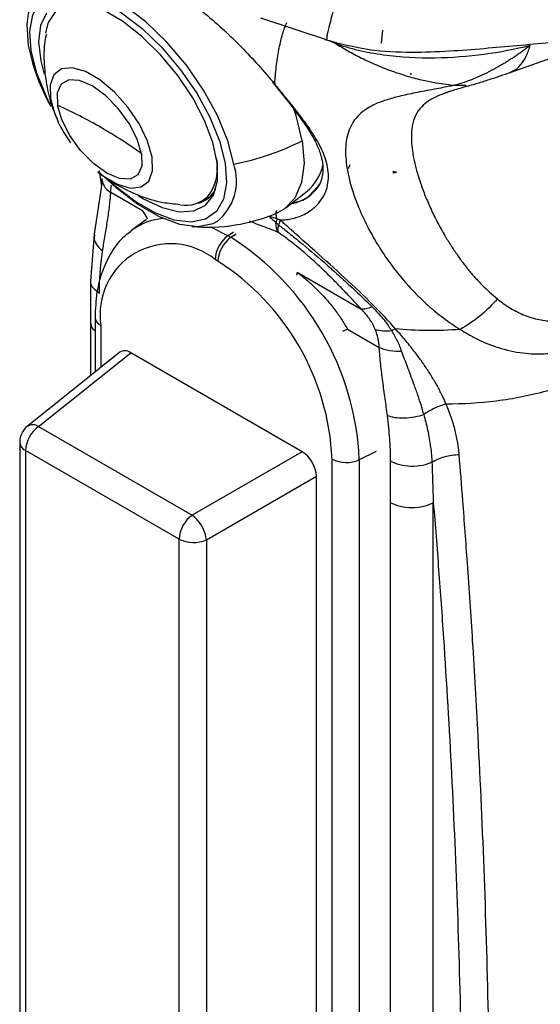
# Model space of a CAD drawing. Header units: millimetres. Extents: x 13 to 546, y 13 to 419.
# Tile 15 of 17: x 468 to 494, y 281 to 330. Entities that reach past the tile are written whole.
import ezdxf

# ---------------------------------------------------------------- set-up
doc = ezdxf.new("R2010")
doc.units = ezdxf.units.MM
doc.header["$LTSCALE"] = 2

msp = doc.modelspace()

# ---------------------------------------------------------------- linework, layer by layer
for p, q in [((479.672, 329.612), (482.982, 328.516)), ((485.68, 328.347), (485.74, 328.989)), ((482.976, 328.572), (482.989, 328.554)), ((483.074, 328.48), (483.381, 328.35)), ((492.058, 326.901), (494.95, 327.932)), ((487.134, 326.812), (487.105, 326.829)), ((487.134, 326.84), (487.134, 326.812)), ((487.134, 326.812), (487.159, 326.827)), ((489.319, 326.265), (489.862, 326.271)), ((488.849, 325.39), (488.847, 325.389)), ((488.848, 325.389), (488.847, 325.389)), ((488.848, 325.389), (488.847, 325.389)), ((488.849, 325.39), (488.848, 325.389)), ((471.689, 322.029), (471.79, 321.246)), ((486.276, 321.908), (486.276, 322.006)), ((471.831, 321.52), (471.434, 318.887)), ((471.811, 321.386), (471.792, 321.629)), ((471.82, 321.647), (471.803, 321.44)), ((486.276, 321.908), (486.251, 321.933)), ((486.427, 321.958), (486.276, 321.908)), ((472.257, 320.952), (472.273, 321.317)), ((480.944, 320.194), (481.988, 321.009)), ((482.493, 321.222), (482.099, 320.779)), ((473.835, 320.041), (472.257, 320.952)), ((477.092, 320.675), (477.266, 320.811)), ((473.835, 320.041), (474.078, 319.645)), ((474.023, 319.606), (473.305, 319.082)), ((473.223, 319.02), (473.305, 319.082)), ((477.228, 319.235), (478.074, 318.812)), ((471.434, 318.885), (471.256, 316.561)), ((478.337, 318.99), (478.074, 318.812)), ((478.074, 318.812), (478.215, 318.73)), ((478.215, 318.73), (478.478, 318.909)), ((480.581, 318.954), (480.564, 318.964)), ((477.57, 317.544), (477.428, 317.626)), ((481.5, 317.009), (481.47, 316.85)), ((481.5, 317.009), (484.674, 315.176)), ((471.256, 316.576), (471.261, 314.515)), ((471.477, 314.766), (471.477, 312.045)), ((471.261, 314.515), (471.261, 311.873)), ((471.77, 314.358), (471.77, 312.279)), ((483.991, 314.178), (483.748, 314.063)), ((483.991, 314.178), (485.569, 313.267)), ((472.714, 313.033), (468.118, 309.363)), ((468.681, 309.359), (473.254, 313.011)), ((481.744, 308.11), (473.254, 313.011)), ((468.681, 309.359), (476.294, 304.964)), ((467.742, 308.581), (467.742, 254.063)), ((475.649, 303.778), (468.035, 308.173)), ((468.035, 308.173), (468.035, 253.655)), ((481.744, 308.11), (476.294, 304.964)), ((485.414, 308.114), (484.578, 307.709)), ((483.228, 249.605), (483.228, 307.743)), ((484.578, 307.709), (484.578, 249.571)), ((476.999, 303.744), (482.449, 306.89)), ((482.449, 251.359), (482.449, 306.89)), ((486.126, 249.647), (486.126, 305.576)), ((488.247, 249.647), (488.247, 305.576)), ((475.649, 249.259), (475.649, 303.778)), ((476.999, 303.744), (476.999, 249.225))]:
    msp.add_line(p, q)
at = {"flags": 128}
for points in [[(478.352, 322.356), (478.057, 323.518), (477.552, 324.758), (476.86, 326.021), (476.01, 327.252), (475.04, 328.398), (473.993, 329.408), (472.913, 330.239), (471.849, 330.853), (470.846, 331.225), (469.949, 331.337), (469.197, 331.186), (468.622, 330.777), (468.25, 330.128), (468.16, 329.798)], [(469.268, 325.297), (469.068, 325.695), (468.591, 326.865), (468.313, 327.963), (468.244, 328.939), (468.389, 329.751), (468.74, 330.363), (469.283, 330.75), (469.994, 330.893), (470.841, 330.787), (471.788, 330.436), (472.793, 329.855), (473.813, 329.071), (474.802, 328.117), (475.718, 327.035), (476.52, 325.872), (477.174, 324.679), (477.651, 323.508), (477.929, 322.411), (477.929, 322.411)], [(469.039, 328.864), (469.173, 329.378), (469.535, 329.915), (470.085, 330.221), (470.794, 330.28), (471.627, 330.09), (471.745, 330.046)], [(468.16, 329.798), (468.097, 329.268), (468.169, 328.235)], [(469.065, 329.833), (468.767, 329.221), (468.672, 328.42), (468.785, 327.468), (468.961, 326.809)], [(473.616, 320.802), (473.882, 320.641), (474.807, 320.203), (475.653, 319.998), (476.38, 320.036), (476.955, 320.315), (477.351, 320.821), (477.549, 321.532), (477.54, 322.413), (477.324, 323.425), (476.912, 324.518), (476.322, 325.643), (475.583, 326.747), (474.729, 327.777), (473.799, 328.687), (472.838, 329.433), (471.89, 329.98)], [(474.311, 322.696), (474.085, 323.491), (473.674, 324.338), (473.111, 325.171), (472.441, 325.921), (471.718, 326.527), (471.002, 326.941), (470.349, 327.128), (469.814, 327.074), (469.438, 326.784), (469.254, 326.28), (469.275, 325.603), (469.281, 325.571)], [(473.781, 322.871), (473.567, 323.598), (473.17, 324.372), (472.629, 325.116), (471.997, 325.758), (471.335, 326.236), (470.709, 326.502), (470.179, 326.53), (469.798, 326.318), (469.603, 325.887), (469.613, 325.278)], [(473.781, 322.871), (473.791, 322.262), (473.596, 321.831), (473.215, 321.619), (472.685, 321.647), (472.059, 321.913), (471.397, 322.391), (470.765, 323.033), (470.223, 323.778), (469.826, 324.551), (469.613, 325.278)], [(481.745, 323.518), (481.443, 324.758), (481.29, 325.208)], [(481.745, 323.518), (481.838, 322.4), (481.716, 321.442), (481.384, 320.676), (480.854, 320.128), (480.49, 319.929)], [(471.617, 321.961), (471.867, 321.772), (472.584, 321.358), (473.236, 321.171), (473.772, 321.225), (474.147, 321.515), (474.332, 322.019), (474.311, 322.696)], [(477.929, 322.411), (477.998, 321.435), (477.853, 320.623), (477.502, 320.01), (476.959, 319.624), (476.248, 319.481), (475.401, 319.587), (474.454, 319.938), (473.449, 320.518), (472.429, 321.302), (472.195, 321.511)], [(477.536, 319.513), (477.324, 319.406), (476.572, 319.254), (475.674, 319.366), (474.672, 319.738), (473.607, 320.352), (472.528, 321.183), (471.9, 321.762)], [(477.266, 320.811), (477.35, 320.882), (477.4, 320.931)]]:
    msp.add_lwpolyline(points, dxfattribs=at)
for centre, radius, start, end in [((478.115, 330.196), 10.138, 191.1551, 209.448), ((474.877, 326.816), 5.733, 192.5434, 216.3566), ((458.869, 301.709), 25.902, 60.0566, 65.495), ((460.327, 304.236), 22.985, 54.172, 60.0615), ((475.966, 334.864), 12.733, 280.7993, 296.9946), ((475.209, 322.181), 2.346, 322.5277, 12.1282), ((475.899, 321.522), 2.591, 309.1895, 18.7946), ((480.444, 322.828), 2.386, 310.331, 346.7557), ((483.985, 322.192), 0.0759, 315.4393, 17.4428), ((483.993, 322.317), 0.122, 302.413, 5.6656), ((476.238, 321.769), 1.386, 283.166, 332.7534), ((475.961, 321.933), 1.618, 261.1327, 313.2523), ((480.831, 322.527), 2.159, 280.1312, 307.404), ((475.137, 316.541), 3.133, 95.388, 125.7866), ((477.018, 328.23), 8.998, 265.2415, 292.7003), ((478.98, 317.55), 1.554, 125.6892, 177.1989), ((479.121, 317.468), 1.554, 125.6892, 177.1989), ((470.763, 307.08), 13.829, 2.6055, 57.3945), ((475.219, 314.918), 3.495, 50.7967, 189.214), ((470.943, 307.184), 12.298, 2.6055, 57.3945), ((471.959, 314.804), 0.484, 184.3983, 246.9074), ((468.742, 308.581), 1, 128.6144, 180), ((469.587, 308.097), 1.554, 125.6891, 177.1987), ((468.397, 308.909), 0.532, 57.7182, 121.5672), ((468.225, 308.618), 0.484, 184.4143, 246.9058), ((483.938, 309.125), 1.554, 242.8052, 294.3071), ((477.201, 303.702), 1.554, 125.6889, 177.199), ((475.156, 303.489), 1.863, 10.0276, 52.3356), ((476.359, 305.16), 1.554, 242.8052, 294.3071), ((475.898, 303.649), 1.104, 4.915, 8.5581)]:
    msp.add_arc(centre, radius, start, end)
for centre, major_axis, ratio, start_param, end_param in [((501.344, 310.554), (-12.075, 15.224), 0.446306, 0.066025, 0.066108), ((473.259, 312.189), (-0.504, 0.873), 0.573012, 5.501634, 6.369802), ((481.739, 307.293), (-0.5, 0.866), 0.581784, 3.930845, 5.494051)]:
    msp.add_ellipse(centre, major_axis=major_axis, ratio=ratio, start_param=start_param, end_param=end_param)
for points, knots in [([(475.213, 331.14), (475.744, 330.744), (476.95, 329.844), (478.781, 328.181), (479.85, 326.945), (480.384, 326.328)], [0, 0, 0, 0, 0.282173, 0.641128, 1, 1, 1, 1]), ([(483.62, 331.193), (483.507, 330.788), (483.272, 329.948), (483.051, 329.065), (482.946, 328.577), (482.971, 328.573), (482.976, 328.572)], [0, 0, 0, 0, 0.284612, 0.590396, 0.906902, 1, 1, 1, 1]), ([(480.384, 326.328), (480.392, 326.423), (480.406, 326.592), (480.433, 326.918), (480.494, 327.446), (480.603, 328.132), (480.745, 328.708), (480.856, 329.05), (480.929, 329.233), (480.965, 329.319), (480.986, 329.368)], [0, 0, 0, 0, 0.070553, 0.125, 0.249998, 0.499998, 0.749999, 0.875, 0.92881, 1, 1, 1, 1]), ([(469.053, 328.806), (469.024, 328.641), (468.929, 328.092), (468.947, 327.157), (469.099, 326.05), (469.337, 325.157), (469.574, 324.663), (469.655, 324.493)], [0, 0, 0, 0, 0.113589, 0.376588, 0.628938, 0.872243, 1, 1, 1, 1]), ([(482.873, 328.528), (483.602, 328.339), (485.015, 327.972), (487.097, 327.88), (488.996, 327.95), (491.279, 328.131), (494.025, 328.392), (496.154, 328.55), (497.214, 328.629)], [0, 0, 0, 0, 0.1556944, 0.3018339, 0.4313019, 0.5503772, 0.7761463, 1, 1, 1, 1]), ([(483.381, 328.35), (483.736, 328.216), (484.123, 328.1), (484.93, 327.909), (485.349, 327.832), (486.622, 327.659), (487.485, 327.616), (489.16, 327.638), (489.975, 327.703), (491.55, 327.913), (492.31, 328.059), (493.056, 328.243)], [0, 0, 0, 0, 0.125, 0.125, 0.25, 0.25, 0.5, 0.5, 0.75, 0.75, 1, 1, 1, 1]), ([(483.381, 328.35), (483.483, 328.286), (483.689, 328.156), (484.01, 327.97), (484.344, 327.786), (484.692, 327.607), (485.054, 327.433), (485.431, 327.265), (485.822, 327.104), (486.345, 326.908), (486.985, 326.701), (487.707, 326.517), (488.344, 326.392), (488.868, 326.312), (489.182, 326.28), (489.319, 326.265)], [0, 0, 0, 0, 0.056484, 0.114667, 0.174557, 0.236162, 0.299493, 0.364567, 0.431401, 0.500014, 0.629373, 0.750011, 0.851414, 0.934804, 1, 1, 1, 1]), ([(493.056, 328.243), (492.981, 328.185), (492.836, 328.073), (492.618, 327.914), (492.408, 327.766), (492.206, 327.631), (492.014, 327.507), (491.833, 327.395), (491.663, 327.293), (491.507, 327.203), (491.364, 327.123), (491.118, 326.989), (490.774, 326.815), (490.341, 326.622), (489.953, 326.469), (489.618, 326.351), (489.414, 326.292), (489.319, 326.265)], [0, 0, 0, 0, 0.065423, 0.127644, 0.186579, 0.242153, 0.294269, 0.342856, 0.387818, 0.429053, 0.466464, 0.499944, 0.621134, 0.732576, 0.833561, 0.922973, 1, 1, 1, 1]), ([(492.068, 326.921), (492.114, 326.937), (492.303, 327.001), (492.576, 327.26), (492.873, 327.68), (492.995, 328.057), (493.056, 328.243)], [0, 0, 0, 0, 0.097211, 0.400067, 0.702923, 1, 1, 1, 1]), ([(489.861, 326.205), (489.954, 326.23), (490.138, 326.281), (490.538, 326.396), (491.232, 326.611), (491.743, 326.79), (492.087, 326.911)], [0, 0, 0, 0, 0.12534, 0.250169, 0.49643, 1, 1, 1, 1]), ([(480.269, 326.426), (480.639, 325.967), (481.318, 325.123), (482.046, 324.115), (482.476, 323.349), (482.691, 322.77), (482.786, 322.28), (482.761, 321.793), (482.671, 321.413), (482.516, 321.246), (482.493, 321.222)], [0, 0, 0, 0, 0.2043184, 0.3752205, 0.5137815, 0.6209941, 0.7125363, 0.8297402, 0.9750886, 1, 1, 1, 1]), ([(480.384, 326.328), (480.355, 326.337), (480.31, 326.351), (480.308, 326.397), (480.308, 326.413)], [0, 0, 0, 0, 0.665132, 1, 1, 1, 1]), ([(480.658, 319.589), (480.704, 319.59), (480.861, 319.593), (481.187, 319.631), (481.675, 319.766), (482.093, 319.995), (482.571, 320.388), (482.965, 320.953), (483.107, 321.839), (482.878, 322.83), (482.39, 323.722), (481.844, 324.499), (481.485, 324.967), (481.167, 325.367), (480.883, 325.718), (480.61, 326.051), (480.433, 326.267), (480.384, 326.328)], [0, 0, 0, 0, 0.017659, 0.059399, 0.124997, 0.214967, 0.249998, 0.379811, 0.499998, 0.615426, 0.749983, 0.812524, 0.874984, 0.900838, 0.937501, 0.982538, 1, 1, 1, 1]), ([(489.319, 326.265), (489.235, 326.248), (489.034, 326.207), (488.689, 326.141), (488.266, 326.062), (487.807, 325.977), (487.354, 325.889), (486.937, 325.802), (486.565, 325.718), (486.22, 325.629), (485.892, 325.53), (485.53, 325.4), (485.172, 325.238), (484.654, 324.923), (484.167, 324.395), (483.883, 323.516), (483.891, 322.26), (484.344, 320.519), (485.249, 318.674), (486.283, 317.171), (487.053, 316.26), (487.761, 315.556), (488.264, 315.111), (488.738, 314.737), (489.153, 314.439), (489.442, 314.258), (489.585, 314.168)], [0, 0, 0, 0, 0.009929, 0.023755, 0.041334, 0.06249, 0.083779, 0.10458, 0.124964, 0.143539, 0.164412, 0.187545, 0.219541, 0.250075, 0.333668, 0.41689, 0.500375, 0.624513, 0.750054, 0.811048, 0.875025, 0.905296, 0.937509, 0.958743, 0.979572, 1, 1, 1, 1]), ([(488.768, 325.854), (488.907, 325.907), (489.192, 326.016), (489.714, 326.164), (489.982, 326.241)], [0, 0, 0, 0, 0.485743, 1, 1, 1, 1]), ([(489.112, 325.976), (489.021, 325.947), (488.913, 325.912), (488.826, 325.876), (488.812, 325.871)], [0, 0, 0, 0, 0.83814, 1, 1, 1, 1]), ([(488.812, 325.871), (488.714, 325.833), (488.4, 325.711), (488.006, 325.495), (487.619, 325.175), (487.343, 324.77), (487.181, 324.253), (487.133, 323.554), (487.248, 322.631), (487.523, 321.641), (487.839, 320.787), (488.128, 320.119), (488.462, 319.434), (488.732, 318.963), (488.867, 318.727)], [0, 0, 0, 0, 0.031239, 0.100392, 0.169604, 0.258757, 0.351618, 0.446433, 0.584845, 0.723195, 0.793405, 0.861606, 0.930803, 1, 1, 1, 1]), ([(471.618, 321.988), (471.851, 321.801), (472.139, 321.569), (472.458, 321.383), (472.518, 321.348)], [0, 0, 0, 0, 0.810307, 1, 1, 1, 1]), ([(471.82, 321.647), (471.813, 321.526), (471.847, 321.397), (471.999, 321.155), (472.116, 321.043), (472.257, 320.952)], [0, 0, 0, 0, 0.5, 0.5, 1, 1, 1, 1]), ([(472.518, 321.348), (472.887, 321.159), (473.632, 320.779), (474.708, 320.456), (475.403, 320.389), (475.678, 320.362)], [0, 0, 0, 0, 0.3732274, 0.7524118, 1, 1, 1, 1]), ([(481.277, 320.454), (481.45, 320.48), (481.755, 320.526), (482.029, 320.723), (482.177, 320.84), (482.366, 321.004), (482.491, 321.17), (482.602, 321.318)], [0, 0, 0, 0, 0.303713, 0.536342, 0.608788, 0.65197, 1, 1, 1, 1]), ([(471.855, 318.041), (471.872, 318.148), (471.908, 318.389), (471.985, 318.866), (472.086, 319.475), (472.175, 320.077), (472.224, 320.509), (472.244, 320.761), (472.252, 320.889), (472.257, 320.952)], [0, 0, 0, 0, 0.11091, 0.25, 0.5, 0.75, 0.875, 0.9375, 1, 1, 1, 1]), ([(480.477, 320.062), (480.471, 320.048), (480.438, 319.976), (480.434, 319.822), (480.473, 319.702), (480.492, 319.643)], [0, 0, 0, 0, 0.110031, 0.5621138, 1, 1, 1, 1]), ([(480.564, 318.964), (480.417, 319.029), (480.109, 319.164), (479.668, 319.31), (479.325, 319.455), (479.138, 319.533)], [0, 0, 0, 0, 0.296816, 0.617559, 1, 1, 1, 1]), ([(480.098, 319.776), (480.153, 319.727), (480.26, 319.63), (480.38, 319.524), (480.439, 319.472)], [0, 0, 0, 0, 0.511226, 1, 1, 1, 1]), ([(486.367, 314.201), (486.265, 314.315), (486.062, 314.544), (485.642, 314.998), (484.868, 315.782), (483.683, 316.893), (482.418, 318.016), (481.528, 318.804), (481.09, 319.199), (480.841, 319.42), (480.719, 319.533), (480.657, 319.589)], [0, 0, 0, 0, 0.062532, 0.125057, 0.250107, 0.500063, 0.749885, 0.874943, 0.937471, 0.968736, 1, 1, 1, 1]), ([(480.58, 318.953), (480.563, 319.005), (480.553, 319.064), (480.552, 319.195), (480.56, 319.268), (480.575, 319.346)], [0, 0, 0, 0, 0.5, 0.5, 1, 1, 1, 1]), ([(480.576, 319.347), (480.625, 319.308), (480.723, 319.231), (480.922, 319.077), (481.272, 318.798), (481.98, 318.222), (482.755, 317.561), (483.53, 316.871), (484.035, 316.41), (484.494, 315.981), (484.857, 315.637), (485.093, 315.406), (485.211, 315.29)], [0, 0, 0, 0, 0.03126, 0.062519, 0.125037, 0.250074, 0.499816, 0.60573, 0.749884, 0.83307, 0.916443, 1, 1, 1, 1]), ([(471.451, 318.877), (471.44, 318.802), (471.412, 318.618), (471.551, 318.317), (471.756, 318.132), (471.855, 318.041)], [0, 0, 0, 0, 0.259423, 0.639833, 1, 1, 1, 1]), ([(473.226, 318.984), (473.127, 318.917), (472.761, 318.669), (472.286, 318.029), (471.823, 317.103), (471.532, 316.012), (471.495, 315.187), (471.477, 314.766)], [0, 0, 0, 0, 0.081879, 0.302539, 0.526678, 0.758376, 1, 1, 1, 1]), ([(484.674, 315.176), (484.595, 315.262), (484.442, 315.428), (484.131, 315.761), (483.738, 316.174), (483.249, 316.672), (482.737, 317.173), (482.212, 317.66), (481.76, 318.054), (481.4, 318.348), (481.124, 318.562), (480.85, 318.767), (480.671, 318.892), (480.581, 318.954)], [0, 0, 0, 0, 0.065374, 0.127148, 0.253817, 0.380029, 0.505572, 0.634945, 0.754338, 0.816118, 0.877569, 0.939089, 1, 1, 1, 1]), ([(488.867, 318.727), (488.92, 318.641), (489.025, 318.471), (489.186, 318.221), (489.346, 317.982), (489.504, 317.755), (489.66, 317.54), (489.814, 317.337), (490.024, 317.071), (490.302, 316.746), (490.659, 316.367), (491.029, 316.01), (491.292, 315.787), (491.421, 315.677)], [0, 0, 0, 0, 0.082394, 0.16112, 0.236186, 0.307599, 0.375372, 0.439514, 0.500041, 0.629824, 0.756293, 0.879622, 1, 1, 1, 1]), ([(471.695, 315.971), (471.695, 316.016), (471.695, 316.107), (471.697, 316.287), (471.707, 316.598), (471.728, 316.929), (471.759, 317.272), (471.786, 317.525), (471.821, 317.793), (471.844, 317.959), (471.855, 318.041)], [0, 0, 0, 0, 0.0625, 0.125, 0.250005, 0.499988, 0.599994, 0.749998, 0.874996, 1, 1, 1, 1]), ([(481.5, 317.009), (481.595, 316.931), (481.772, 316.787), (482.01, 316.581), (482.27, 316.347), (482.56, 316.067), (482.866, 315.745), (483.137, 315.433), (483.409, 315.09), (483.704, 314.677), (483.894, 314.348), (483.991, 314.178)], [0, 0, 0, 0, 0.098065, 0.181389, 0.250011, 0.374494, 0.500063, 0.600529, 0.700064, 0.845711, 1, 1, 1, 1]), ([(471.264, 316.574), (471.261, 316.565), (471.225, 316.447), (471.356, 316.218), (471.585, 316.051), (471.695, 315.971)], [0, 0, 0, 0, 0.038376, 0.536574, 1, 1, 1, 1]), ([(491.421, 315.677), (491.162, 315.377), (490.866, 315.087), (490.239, 314.572), (489.909, 314.348), (489.585, 314.168)], [0, 0, 0, 0, 0.5, 0.5, 1, 1, 1, 1]), ([(491.421, 315.677), (491.517, 315.604), (491.71, 315.456), (492.116, 315.183), (492.672, 314.893), (493.387, 314.653), (494.152, 314.551), (494.927, 314.608), (495.697, 314.85), (496.232, 315.167), (496.561, 315.432), (496.717, 315.57), (496.869, 315.722), (496.966, 315.829), (497.017, 315.886)], [0, 0, 0, 0, 0.0625382, 0.1250535, 0.2500676, 0.3785573, 0.5001796, 0.6273412, 0.7501263, 0.8749614, 0.9062213, 0.9374836, 0.9667008, 1, 1, 1, 1]), ([(485.211, 315.29), (485.105, 315.242), (485.003, 315.207), (484.82, 315.168), (484.74, 315.165), (484.674, 315.176)], [0, 0, 0, 0, 0.5, 0.5, 1, 1, 1, 1]), ([(485.372, 314.16), (485.349, 314.212), (485.305, 314.311), (485.232, 314.45), (485.16, 314.573), (485.056, 314.732), (484.901, 314.936), (484.752, 315.094), (484.674, 315.176)], [0, 0, 0, 0, 0.144052, 0.275313, 0.393943, 0.500158, 0.7406, 1, 1, 1, 1]), ([(485.211, 315.29), (485.258, 315.243), (485.353, 315.149), (485.534, 314.957), (485.747, 314.712), (485.942, 314.46), (486.083, 314.253), (486.15, 314.148), (486.183, 314.096)], [0, 0, 0, 0, 0.125, 0.25, 0.5, 0.75, 0.875, 1, 1, 1, 1]), ([(489.585, 314.168), (489.627, 314.141), (489.784, 314.041), (490.102, 313.85), (490.723, 313.533), (491.642, 313.182), (492.761, 312.958), (493.975, 312.935), (495.183, 313.15), (496.31, 313.636), (497.135, 314.204), (497.605, 314.636), (497.843, 314.887), (497.92, 314.972), (497.952, 315.008)], [0, 0, 0, 0, 0.0169934, 0.0624915, 0.1249788, 0.2498808, 0.3875933, 0.4998342, 0.6475012, 0.7858644, 0.8929041, 0.964292, 0.9851256, 1, 1, 1, 1]), ([(471.261, 314.515), (471.272, 314.399), (471.287, 314.245), (471.44, 314.125), (471.477, 314.097)], [0, 0, 0, 0, 0.762602, 1, 1, 1, 1]), ([(488.88, 310.469), (488.851, 310.534), (488.78, 310.698), (488.626, 311.023), (488.405, 311.44), (488.122, 311.914), (487.819, 312.375), (487.488, 312.838), (487.105, 313.337), (486.724, 313.794), (486.462, 314.093), (486.367, 314.201)], [0, 0, 0, 0, 0.049222, 0.125001, 0.249997, 0.373687, 0.499998, 0.619498, 0.749999, 0.909181, 1, 1, 1, 1]), ([(486.183, 314.096), (486.031, 314.074), (485.879, 314.068), (485.601, 314.09), (485.476, 314.118), (485.372, 314.16)], [0, 0, 0, 0, 0.5, 0.5, 1, 1, 1, 1]), ([(485.569, 313.267), (485.564, 313.327), (485.555, 313.438), (485.533, 313.589), (485.502, 313.753), (485.453, 313.942), (485.399, 314.086), (485.372, 314.16)], [0, 0, 0, 0, 0.195444, 0.362116, 0.500066, 0.744826, 1, 1, 1, 1]), ([(486.183, 314.096), (486.217, 314.041), (486.266, 313.959), (486.36, 313.792), (486.461, 313.595), (486.558, 313.379), (486.627, 313.203), (486.66, 313.115), (486.677, 313.07)], [0, 0, 0, 0, 0.1666653, 0.2500001, 0.5000001, 0.75, 0.875, 1, 1, 1, 1]), ([(486.677, 313.07), (486.488, 313.06), (486.286, 313.069), (485.899, 313.135), (485.717, 313.192), (485.569, 313.267)], [0, 0, 0, 0, 0.5, 0.5, 1, 1, 1, 1]), ([(485.971, 309.893), (485.953, 310.034), (485.917, 310.316), (485.839, 310.883), (485.74, 311.592), (485.651, 312.298), (485.595, 312.856), (485.578, 313.13), (485.569, 313.267)], [0, 0, 0, 0, 0.125001, 0.250002, 0.500004, 0.749998, 0.874999, 1, 1, 1, 1]), ([(486.677, 313.07), (486.721, 312.95), (486.811, 312.703), (486.954, 312.323), (487.104, 311.924), (487.272, 311.471), (487.447, 310.976), (487.621, 310.453), (487.722, 310.111), (487.771, 309.944)], [0, 0, 0, 0, 0.116705, 0.238953, 0.366729, 0.500007, 0.673902, 0.840524, 1, 1, 1, 1]), ([(498.092, 312.986), (497.512, 312.598), (496.858, 312.238), (495.434, 311.603), (494.664, 311.329), (493.058, 310.89), (492.222, 310.726), (490.542, 310.512), (489.699, 310.464), (488.88, 310.469)], [0, 0, 0, 0, 0.25, 0.25, 0.5, 0.5, 0.75, 0.75, 1, 1, 1, 1]), ([(488.88, 310.469), (488.693, 310.42), (488.498, 310.35), (488.119, 310.171), (487.936, 310.063), (487.771, 309.944)], [0, 0, 0, 0, 0.5, 0.5, 1, 1, 1, 1]), ([(489.53, 307.974), (489.519, 308.08), (489.499, 308.291), (489.434, 308.713), (489.342, 309.134), (489.223, 309.55), (489.114, 309.88), (488.999, 310.185), (488.914, 310.389), (488.88, 310.469)], [0, 0, 0, 0, 0.124997, 0.249994, 0.499987, 0.628044, 0.750013, 0.900781, 1, 1, 1, 1]), ([(487.771, 309.944), (487.636, 309.894), (487.481, 309.85), (487.153, 309.787), (486.98, 309.769), (486.646, 309.761), (486.485, 309.772), (486.199, 309.817), (486.074, 309.852), (485.971, 309.893)], [0, 0, 0, 0, 0.25, 0.25, 0.5, 0.5, 0.75, 0.75, 1, 1, 1, 1]), ([(486.131, 307.637), (486.131, 307.723), (486.131, 307.898), (486.123, 308.168), (486.109, 308.449), (486.084, 308.822), (486.041, 309.303), (485.995, 309.69), (485.971, 309.893)], [0, 0, 0, 0, 0.118512, 0.24078, 0.36688, 0.496884, 0.736982, 1, 1, 1, 1]), ([(487.771, 309.944), (487.805, 309.819), (487.874, 309.561), (487.968, 309.166), (488.051, 308.757), (488.114, 308.349), (488.157, 307.958), (488.172, 307.709), (488.179, 307.589)], [0, 0, 0, 0, 0.1583487, 0.3250519, 0.5000185, 0.6780308, 0.8445426, 1, 1, 1, 1]), ([(488.179, 307.589), (488.357, 307.698), (488.572, 307.791), (489.038, 307.925), (489.288, 307.964), (489.53, 307.974)], [0, 0, 0, 0, 0.5, 0.5, 1, 1, 1, 1]), ([(490.774, 250.54), (490.795, 251.213), (490.843, 252.719), (490.914, 255.209), (490.986, 258.166), (491.049, 261.586), (491.105, 266.466), (491.108, 272.608), (491.005, 279.845), (490.797, 286.988), (490.517, 293.281), (490.22, 298.464), (489.961, 302.338), (489.732, 305.42), (489.59, 307.208), (489.53, 307.974)], [0, 0, 0, 0, 0.03395, 0.075925, 0.125925, 0.18395, 0.25, 0.375358, 0.5, 0.625858, 0.75, 0.83338, 0.90284, 0.95838, 1, 1, 1, 1]), ([(486.126, 305.576), (486.126, 305.924), (486.127, 306.612), (486.13, 307.298), (486.131, 307.637)], [0, 0, 0, 0, 0.505949, 1, 1, 1, 1]), ([(488.179, 307.589), (488.052, 307.525), (487.896, 307.469), (487.543, 307.394), (487.346, 307.374), (486.952, 307.382), (486.756, 307.41), (486.406, 307.502), (486.254, 307.565), (486.131, 307.637)], [0, 0, 0, 0, 0.25, 0.25, 0.5, 0.5, 0.75, 0.75, 1, 1, 1, 1]), ([(488.179, 307.589), (488.19, 307.254), (488.212, 306.583), (488.235, 305.912), (488.247, 305.576)], [0, 0, 0, 0, 0.500078, 1, 1, 1, 1]), ([(488.247, 305.576), (488.108, 305.496), (487.942, 305.431), (487.579, 305.345), (487.383, 305.322), (486.99, 305.322), (486.794, 305.345), (486.431, 305.431), (486.264, 305.496), (486.126, 305.576)], [0, 0, 0, 0, 0.25, 0.25, 0.5, 0.5, 0.75, 0.75, 1, 1, 1, 1]), ([(488.247, 305.576), (488.338, 304.467), (488.427, 303.356), (488.594, 301.128), (488.674, 300.011), (488.899, 296.652), (489.032, 294.401), (489.378, 287.614), (489.539, 283.044), (489.715, 273.816), (489.73, 269.158), (489.648, 262.113), (489.603, 259.755), (489.511, 256.204), (489.476, 255.018), (489.397, 252.642), (489.352, 251.451), (489.306, 250.259)], [0, 0, 0, 0, 0.0625, 0.0625, 0.125, 0.125, 0.25, 0.25, 0.5, 0.5, 0.75, 0.75, 0.875, 0.875, 0.9375, 0.9375, 1, 1, 1, 1])]:
    msp.add_open_spline(points, degree=3, knots=knots)
for points in [[(487.105, 326.829), (487.115, 326.833), (487.125, 326.837), (487.134, 326.84)], [(487.159, 326.827), (487.151, 326.831), (487.143, 326.836), (487.134, 326.84)], [(486.276, 322.006), (486.268, 321.982), (486.259, 321.957), (486.251, 321.933)], [(486.276, 322.006), (486.326, 321.989), (486.376, 321.973), (486.427, 321.958)], [(480.492, 319.643), (480.367, 319.683), (480.235, 319.727), (480.098, 319.776)], [(480.492, 319.643), (480.479, 319.589), (480.462, 319.532), (480.439, 319.472)], [(480.658, 319.589), (480.603, 319.606), (480.548, 319.624), (480.492, 319.643)], [(480.657, 319.589), (480.641, 319.518), (480.613, 319.436), (480.576, 319.347)], [(480.564, 318.964), (480.476, 319.097), (480.452, 319.261), (480.437, 319.471)], [(480.439, 319.472), (480.486, 319.427), (480.532, 319.385), (480.576, 319.347)], [(486.367, 314.201), (486.307, 314.17), (486.246, 314.135), (486.183, 314.096)], [(489.585, 314.168), (488.477, 314.078), (487.386, 314.094), (486.367, 314.201)]]:
    msp.add_open_spline(points, degree=3)

doc.saveas('drawing.dxf')
